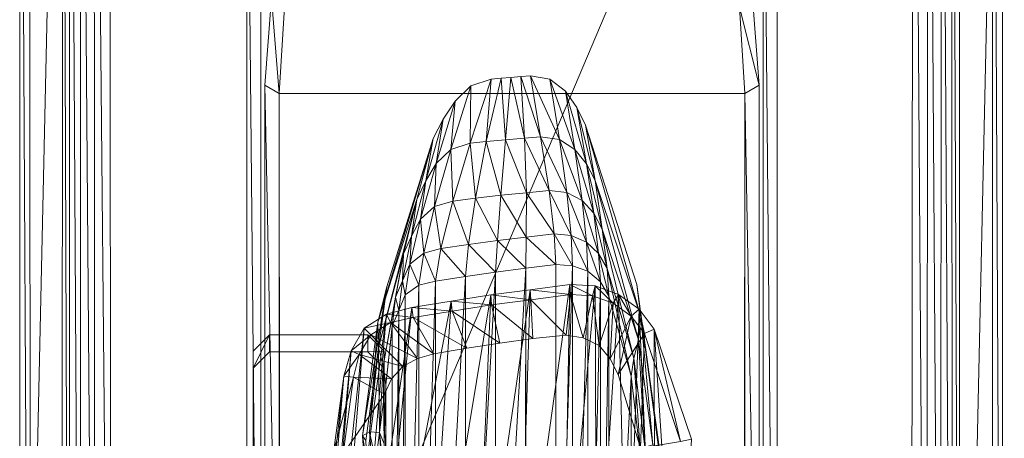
# Model space of a CAD drawing. Header units: inches. Extents: x 813 to 1305, y 19 to 194.
# Tile 83 of 256: x 1158.84 to 1162.6, y 68.4 to 70. Entities that reach past the tile are written whole.
import ezdxf

# ---------------------------------------------------------------- set-up
doc = ezdxf.new("R2010")
doc.units = ezdxf.units.IN
doc.header["$MEASUREMENT"] = 0
doc.layers.add('CET color Grey98', color=7, linetype='Continuous', true_color=0xfafafa)
doc.layers.add('CET Default', color=7, linetype='Continuous')

# ---------------------------------------------------------------- blocks, each defined once
blk = doc.blocks.new('*C286')
at = {"layer": 'CET color Grey98', "linetype": 'Continuous', "lineweight": 0}
for points in [[(9.9255, 18.5204, 16.295), (6.8688, 8.245, 13.4908), (9.7328, 19.8084, 15.2023), (9.9255, 18.5204, 16.295)], [(9.8421, 18.5093, 16.4205), (6.7864, 8.2345, 13.6193), (9.9255, 18.5204, 16.295), (9.8421, 18.5093, 16.4205)], [(6.7864, 8.2345, 13.6193), (6.8688, 8.245, 13.4908), (9.9255, 18.5204, 16.295), (6.7864, 8.2345, 13.6193)], [(2.0573, 11.3634, 7.8028), (2.0663, 11.321, 7.7876), (12.555, 14.8954, 4.018), (2.0573, 11.3634, 7.8028)], [(2.0663, 11.321, 7.7876), (12.5545, 14.8638, 3.9865), (12.555, 14.8954, 4.018), (2.0663, 11.321, 7.7876)], [(2.0663, 11.321, 7.7876), (2.0661, 11.2879, 7.7558), (12.5545, 14.8638, 3.9865), (2.0663, 11.321, 7.7876)], [(2.0661, 11.2879, 7.7558), (12.5454, 14.8477, 3.946), (12.5545, 14.8638, 3.9865), (2.0661, 11.2879, 7.7558)], [(2.0569, 11.271, 7.7141), (11.5636, 14.4584, 3.3192), (12.5454, 14.8477, 3.946), (2.0569, 11.271, 7.7141)], [(2.0661, 11.2879, 7.7558), (2.0569, 11.271, 7.7141), (12.5454, 14.8477, 3.946), (2.0661, 11.2879, 7.7558)], [(9.9212, 6.94, 25.3767), (9.9214, 14.6898, 25.3773), (9.9599, 6.9405, 25.3303), (9.9212, 6.94, 25.3767)], [(9.9214, 14.6898, 25.3773), (9.9212, 6.94, 25.3767), (10.0839, 14.3884, 26.0353), (9.9214, 14.6898, 25.3773)], [(9.9214, 14.6898, 25.3773), (9.9601, 14.6897, 25.3308), (9.9599, 6.9405, 25.3303), (9.9214, 14.6898, 25.3773)], [(2.2512, 11.2571, 5.1839), (2.2316, 11.305, 5.17), (11.5111, 14.5463, 3.2159), (2.2512, 11.2571, 5.1839)], [(2.2512, 11.2571, 5.1839), (11.5111, 14.5463, 3.2159), (11.5308, 14.4985, 3.23), (2.2512, 11.2571, 5.1839)], [(2.2706, 11.2247, 5.222), (2.2512, 11.2571, 5.1839), (11.5308, 14.4985, 3.23), (2.2706, 11.2247, 5.222)], [(2.2706, 11.2247, 5.222), (11.5308, 14.4985, 3.23), (11.5501, 14.4662, 3.2679), (2.2706, 11.2247, 5.222)], [(2.0569, 11.271, 7.7141), (2.284, 11.2171, 5.2733), (11.5636, 14.4584, 3.3192), (2.0569, 11.271, 7.7141)], [(2.284, 11.2171, 5.2733), (2.2706, 11.2247, 5.222), (11.5501, 14.4662, 3.2679), (2.284, 11.2171, 5.2733)], [(2.284, 11.2171, 5.2733), (11.5501, 14.4662, 3.2679), (11.5636, 14.4584, 3.3192), (2.284, 11.2171, 5.2733)], [(13.675, 7.0371, 25.3781), (13.674, 14.4427, 25.3787), (13.5118, 7.0311, 26.0382), (13.675, 7.0371, 25.3781)], [(13.674, 14.4427, 25.3787), (13.5129, 14.1628, 26.0287), (13.5118, 7.0311, 26.0382), (13.674, 14.4427, 25.3787)], [(13.674, 14.4427, 25.3787), (13.675, 7.0371, 25.3781), (13.6356, 14.4427, 25.3308), (13.674, 14.4427, 25.3787)], [(13.675, 7.0371, 25.3781), (13.6365, 7.0371, 25.3308), (13.6356, 14.4427, 25.3308), (13.675, 7.0371, 25.3781)], [(9.9212, 6.94, 25.3767), (10.0867, 6.932, 26.0429), (10.0839, 14.3884, 26.0353), (9.9212, 6.94, 25.3767)], [(10.0867, 6.932, 26.0429), (10.1156, 6.9317, 26.0944), (10.0839, 14.3884, 26.0353), (10.0867, 6.932, 26.0429)], [(10.1156, 6.9317, 26.0944), (10.1143, 14.3884, 26.0889), (10.0839, 14.3884, 26.0353), (10.1156, 6.9317, 26.0944)], [(10.1156, 6.9317, 26.0944), (10.1561, 6.9315, 26.1358), (10.1143, 14.3884, 26.0889), (10.1156, 6.9317, 26.0944)], [(10.1561, 6.9315, 26.1358), (10.1577, 14.3883, 26.1309), (10.1143, 14.3884, 26.0889), (10.1561, 6.9315, 26.1358)], [(10.1561, 6.9315, 26.1358), (10.2062, 6.9313, 26.165), (10.1577, 14.3883, 26.1309), (10.1561, 6.9315, 26.1358)], [(10.2062, 6.9313, 26.165), (10.2109, 14.3881, 26.1592), (10.1577, 14.3883, 26.1309), (10.2062, 6.9313, 26.165)], [(10.2062, 6.9313, 26.165), (10.2633, 6.9312, 26.1799), (10.2109, 14.3881, 26.1592), (10.2062, 6.9313, 26.165)], [(10.2633, 6.9312, 26.1799), (10.271, 14.3879, 26.1724), (10.2109, 14.3881, 26.1592), (10.2633, 6.9312, 26.1799)], [(10.271, 14.3879, 26.1724), (10.2633, 6.9312, 26.1799), (13.3239, 14.162, 26.1725), (10.271, 14.3879, 26.1724)], [(10.7823, 8.5068, 25.3047), (10.7822, 14.2034, 25.3047), (10.8357, 8.5066, 24.9962), (10.7823, 8.5068, 25.3047)], [(10.7822, 14.2034, 25.3047), (10.8357, 14.0135, 24.9962), (10.8357, 8.5066, 24.9962), (10.7822, 14.2034, 25.3047)], [(12.8076, 14.2034, 25.3047), (12.8075, 8.5068, 25.3047), (12.7541, 14.0135, 24.9962), (12.8076, 14.2034, 25.3047)], [(10.2633, 6.9312, 26.1799), (13.3338, 7.0311, 26.1802), (13.3239, 14.162, 26.1725), (10.2633, 6.9312, 26.1799)], [(13.3864, 14.1623, 26.1619), (13.3239, 14.162, 26.1725), (13.392, 7.0311, 26.1644), (13.3864, 14.1623, 26.1619)], [(13.3239, 14.162, 26.1725), (13.3338, 7.0311, 26.1802), (13.392, 7.0311, 26.1644), (13.3239, 14.162, 26.1725)], [(13.4425, 14.1626, 26.1322), (13.3864, 14.1623, 26.1619), (13.4429, 7.0311, 26.1344), (13.4425, 14.1626, 26.1322)], [(13.3864, 14.1623, 26.1619), (13.392, 7.0311, 26.1644), (13.4429, 7.0311, 26.1344), (13.3864, 14.1623, 26.1619)], [(13.4862, 14.1628, 26.0862), (13.4425, 14.1626, 26.1322), (13.4838, 7.0311, 26.0916), (13.4862, 14.1628, 26.0862)], [(13.4425, 14.1626, 26.1322), (13.4429, 7.0311, 26.1344), (13.4838, 7.0311, 26.0916), (13.4425, 14.1626, 26.1322)], [(13.4862, 14.1628, 26.0862), (13.4838, 7.0311, 26.0916), (13.5118, 7.0311, 26.0382), (13.4862, 14.1628, 26.0862)], [(13.5129, 14.1628, 26.0287), (13.4862, 14.1628, 26.0862), (13.5118, 7.0311, 26.0382), (13.5129, 14.1628, 26.0287)], [(12.8075, 8.5068, 25.3047), (12.7541, 8.5066, 24.9962), (12.7541, 14.0135, 24.9962), (12.8075, 8.5068, 25.3047)], [(12.2777, 13.1818, 15.9324), (12.2841, 13.4074, 15.9278), (12.2769, 11.1254, 23.6041), (12.2777, 13.1818, 15.9324)], [(12.2841, 13.4074, 15.9278), (12.2832, 11.351, 23.5995), (12.2769, 11.1254, 23.6041), (12.2841, 13.4074, 15.9278)], [(11.3402, 13.1491, 15.9468), (11.4259, 12.843, 15.9641), (11.3394, 11.0927, 23.6185), (11.3402, 13.1491, 15.9468)], [(10.8511, 9.9798, 24.9855), (10.8511, 13.0019, 24.9855), (10.906, 10.0122, 24.6418), (10.8511, 9.9798, 24.9855)], [(10.8511, 13.0019, 24.9855), (10.9069, 12.7468, 24.6418), (10.906, 10.0122, 24.6418), (10.8511, 13.0019, 24.9855)], [(12.7387, 13.0019, 24.9855), (12.7387, 9.9798, 24.9855), (12.6829, 12.7468, 24.6418), (12.7387, 13.0019, 24.9855)], [(12.2284, 12.8979, 15.9503), (12.2531, 12.958, 15.9478), (12.2275, 10.8415, 23.622), (12.2284, 12.8979, 15.9503)], [(12.2531, 12.958, 15.9478), (12.2523, 10.9017, 23.6194), (12.2275, 10.8415, 23.622), (12.2531, 12.958, 15.9478)], [(12.5607, 12.5664, 15.8214), (12.6374, 12.9565, 15.9134), (12.4375, 11.093, 22.3734), (12.5607, 12.5664, 15.8214)], [(12.6374, 12.9565, 15.9134), (12.4765, 11.3835, 22.3723), (12.4375, 11.093, 22.3734), (12.6374, 12.9565, 15.9134)], [(12.2036, 12.8377, 15.9528), (12.2284, 12.8979, 15.9503), (12.2027, 10.7813, 23.6245), (12.2036, 12.8377, 15.9528)], [(12.2284, 12.8979, 15.9503), (12.2275, 10.8415, 23.622), (12.2027, 10.7813, 23.6245), (12.2284, 12.8979, 15.9503)], [(11.4259, 12.843, 15.9641), (11.4251, 10.7866, 23.6358), (11.3394, 11.0927, 23.6185), (11.4259, 12.843, 15.9641)], [(11.4259, 12.843, 15.9641), (11.458, 12.7878, 15.9624), (11.4251, 10.7866, 23.6358), (11.4259, 12.843, 15.9641)], [(12.1514, 12.8004, 15.9521), (12.2036, 12.8377, 15.9528), (12.1506, 10.744, 23.6238), (12.1514, 12.8004, 15.9521)], [(12.2036, 12.8377, 15.9528), (12.2027, 10.7813, 23.6245), (12.1506, 10.744, 23.6238), (12.2036, 12.8377, 15.9528)], [(11.458, 12.7878, 15.9624), (11.4572, 10.7314, 23.634), (11.4251, 10.7866, 23.6358), (11.458, 12.7878, 15.9624)], [(11.458, 12.7878, 15.9624), (11.5055, 12.7476, 15.9542), (11.4572, 10.7314, 23.634), (11.458, 12.7878, 15.9624)], [(12.0883, 12.7851, 15.9465), (12.1514, 12.8004, 15.9521), (12.0875, 10.7288, 23.6182), (12.0883, 12.7851, 15.9465)], [(12.1514, 12.8004, 15.9521), (12.1506, 10.744, 23.6238), (12.0875, 10.7288, 23.6182), (12.1514, 12.8004, 15.9521)], [(11.7435, 12.7366, 15.9465), (11.8587, 12.7508, 15.9465), (11.7426, 10.6802, 23.6182), (11.7435, 12.7366, 15.9465)], [(11.8587, 12.7508, 15.9465), (11.8579, 10.6944, 23.6182), (11.7426, 10.6802, 23.6182), (11.8587, 12.7508, 15.9465)], [(11.8587, 12.7508, 15.9465), (11.9735, 12.7679, 15.9465), (11.8579, 10.6944, 23.6182), (11.8587, 12.7508, 15.9465)], [(11.9735, 12.7679, 15.9465), (11.9727, 10.7116, 23.6182), (11.8579, 10.6944, 23.6182), (11.9735, 12.7679, 15.9465)], [(11.9735, 12.7679, 15.9465), (12.0883, 12.7851, 15.9465), (11.9727, 10.7116, 23.6182), (11.9735, 12.7679, 15.9465)], [(12.0883, 12.7851, 15.9465), (12.0875, 10.7288, 23.6182), (11.9727, 10.7116, 23.6182), (12.0883, 12.7851, 15.9465)], [(11.5055, 12.7476, 15.9542), (11.5047, 10.6912, 23.6259), (11.4572, 10.7314, 23.634), (11.5055, 12.7476, 15.9542)], [(11.5055, 12.7476, 15.9542), (11.5643, 12.7272, 15.948), (11.5047, 10.6912, 23.6259), (11.5055, 12.7476, 15.9542)], [(11.5643, 12.7272, 15.948), (11.5635, 10.6709, 23.6197), (11.5047, 10.6912, 23.6259), (11.5643, 12.7272, 15.948)], [(11.5643, 12.7272, 15.948), (11.6282, 12.7224, 15.9465), (11.5635, 10.6709, 23.6197), (11.5643, 12.7272, 15.948)], [(11.6282, 12.7224, 15.9465), (11.6274, 10.6661, 23.6182), (11.5635, 10.6709, 23.6197), (11.6282, 12.7224, 15.9465)], [(12.7387, 9.9798, 24.9855), (12.6838, 10.0122, 24.6418), (12.6829, 12.7468, 24.6418), (12.7387, 9.9798, 24.9855)], [(12.5321, 12.488, 15.8065), (12.5607, 12.5664, 15.8214), (12.4095, 10.9961, 22.3737), (12.5321, 12.488, 15.8065)], [(12.5607, 12.5664, 15.8214), (12.4375, 11.093, 22.3734), (12.4095, 10.9961, 22.3737), (12.5607, 12.5664, 15.8214)], [(12.4838, 12.4212, 15.791), (12.5321, 12.488, 15.8065), (12.3595, 10.9094, 22.3735), (12.4838, 12.4212, 15.791)], [(12.5321, 12.488, 15.8065), (12.4095, 10.9961, 22.3737), (12.3595, 10.9094, 22.3735), (12.5321, 12.488, 15.8065)], [(12.4097, 12.3841, 15.7769), (12.4838, 12.4212, 15.791), (12.2745, 10.8555, 22.3741), (12.4097, 12.3841, 15.7769)], [(12.4838, 12.4212, 15.791), (12.3595, 10.9094, 22.3735), (12.2745, 10.8555, 22.3741), (12.4838, 12.4212, 15.791)], [(12.3274, 12.3665, 15.7649), (12.4097, 12.3841, 15.7769), (12.1772, 10.8302, 22.3775), (12.3274, 12.3665, 15.7649)], [(12.4097, 12.3841, 15.7769), (12.2745, 10.8555, 22.3741), (12.1772, 10.8302, 22.3775), (12.4097, 12.3841, 15.7769)], [(12.1243, 12.284, 15.9902), (12.3274, 12.3665, 15.7649), (12.0267, 10.8057, 22.3853), (12.1243, 12.284, 15.9902)], [(12.3274, 12.3665, 15.7649), (12.1772, 10.8302, 22.3775), (12.0267, 10.8057, 22.3853), (12.3274, 12.3665, 15.7649)], [(11.1609, 12.2941, 16.8509), (11.2517, 10.913, 22.4288), (11.1093, 11.3335, 22.4383), (11.1609, 12.2941, 16.8509)], [(11.1609, 12.2941, 16.8509), (11.2499, 12.2012, 16.8229), (11.2517, 10.913, 22.4288), (11.1609, 12.2941, 16.8509)], [(11.9352, 12.2038, 16.227), (12.1243, 12.284, 15.9902), (11.8762, 10.7813, 22.3932), (11.9352, 12.2038, 16.227)], [(12.1243, 12.284, 15.9902), (12.0267, 10.8057, 22.3853), (11.8762, 10.7813, 22.3932), (12.1243, 12.284, 15.9902)], [(11.2499, 12.2012, 16.8229), (11.3089, 10.8361, 22.4233), (11.2517, 10.913, 22.4288), (11.2499, 12.2012, 16.8229)], [(11.2499, 12.2012, 16.8229), (11.3569, 12.1342, 16.7806), (11.3089, 10.8361, 22.4233), (11.2499, 12.2012, 16.8229)], [(11.7676, 12.1273, 16.4817), (11.9352, 12.2038, 16.227), (11.7249, 10.7619, 22.401), (11.7676, 12.1273, 16.4817)], [(11.9352, 12.2038, 16.227), (11.8762, 10.7813, 22.3932), (11.7249, 10.7619, 22.401), (11.9352, 12.2038, 16.227)], [(11.3569, 12.1342, 16.7806), (11.3875, 10.7805, 22.4183), (11.3089, 10.8361, 22.4233), (11.3569, 12.1342, 16.7806)], [(11.3569, 12.1342, 16.7806), (11.4718, 12.0776, 16.7439), (11.3875, 10.7805, 22.4183), (11.3569, 12.1342, 16.7806)], [(11.5979, 12.0582, 16.7034), (11.7676, 12.1273, 16.4817), (11.5737, 10.7426, 22.4089), (11.5979, 12.0582, 16.7034)], [(11.7676, 12.1273, 16.4817), (11.7249, 10.7619, 22.401), (11.5737, 10.7426, 22.4089), (11.7676, 12.1273, 16.4817)], [(11.4718, 12.0776, 16.7439), (11.4776, 10.7473, 22.4133), (11.3875, 10.7805, 22.4183), (11.4718, 12.0776, 16.7439)], [(11.4718, 12.0776, 16.7439), (11.5979, 12.0582, 16.7034), (11.4776, 10.7473, 22.4133), (11.4718, 12.0776, 16.7439)], [(11.5979, 12.0582, 16.7034), (11.5737, 10.7426, 22.4089), (11.4776, 10.7473, 22.4133), (11.5979, 12.0582, 16.7034)], [(12.3129, 11.6312, 24.1665), (12.3356, 11.7583, 24.3629), (12.3658, 11.32, 24.3529), (12.3129, 11.6312, 24.1665)], [(12.3658, 11.32, 24.3529), (12.3356, 11.7583, 24.3629), (12.3531, 11.3387, 24.6417), (12.3658, 11.32, 24.3529)], [(12.285, 11.5621, 23.9069), (12.3129, 11.6312, 24.1665), (12.3386, 11.3056, 24.149), (12.285, 11.5621, 23.9069)], [(12.3386, 11.3056, 24.149), (12.3129, 11.6312, 24.1665), (12.3658, 11.32, 24.3529), (12.3386, 11.3056, 24.149)], [(12.2832, 11.351, 23.5995), (12.273, 11.5765, 23.6049), (12.3009, 11.3081, 23.8918), (12.2832, 11.351, 23.5995)], [(12.273, 11.5765, 23.6049), (12.285, 11.5621, 23.9069), (12.3009, 11.3081, 23.8918), (12.273, 11.5765, 23.6049)], [(12.3009, 11.3081, 23.8918), (12.285, 11.5621, 23.9069), (12.3386, 11.3056, 24.149), (12.3009, 11.3081, 23.8918)], [(11.2876, 11.3638, 23.887), (11.3029, 11.4091, 23.6181), (11.3297, 11.0232, 23.8795), (11.2876, 11.3638, 23.887)], [(11.3029, 11.4091, 23.6181), (11.3394, 11.0927, 23.6185), (11.3297, 11.0232, 23.8795), (11.3029, 11.4091, 23.6181)], [(12.4396, 11.3886, 22.4115), (12.3118, 11.3956, 22.4182), (12.2812, 11.1611, 22.4198), (12.4396, 11.3886, 22.4115)], [(11.151, 11.3421, 22.479), (11.289, 10.9299, 22.4718), (11.3037, 11.3681, 22.471), (11.151, 11.3421, 22.479)], [(11.2344, 11.3743, 24.6221), (11.2322, 11.362, 24.3279), (11.3184, 10.7415, 24.6235), (11.2344, 11.3743, 24.6221)], [(11.2322, 11.362, 24.3279), (11.3023, 10.8661, 24.3217), (11.3184, 10.7415, 24.6235), (11.2322, 11.362, 24.3279)], [(11.2322, 11.362, 24.3279), (11.2568, 11.3551, 24.1264), (11.3023, 10.8661, 24.3217), (11.2322, 11.362, 24.3279)], [(11.2568, 11.3551, 24.1264), (11.2876, 11.3638, 23.887), (11.3118, 10.9537, 24.1157), (11.2568, 11.3551, 24.1264)], [(11.2876, 11.3638, 23.887), (11.3297, 11.0232, 23.8795), (11.3118, 10.9537, 24.1157), (11.2876, 11.3638, 23.887)], [(11.289, 10.9299, 22.4718), (11.389, 11.0862, 22.4666), (11.3037, 11.3681, 22.471), (11.289, 10.9299, 22.4718)], [(12.3999, 11.0963, 22.4136), (12.4396, 11.3886, 22.4115), (12.2812, 11.1611, 22.4198), (12.3999, 11.0963, 22.4136)], [(12.4765, 11.3835, 22.3723), (12.4396, 11.3886, 22.4115), (12.3999, 11.0963, 22.4136), (12.4765, 11.3835, 22.3723)], [(12.4375, 11.093, 22.3734), (12.4765, 11.3835, 22.3723), (12.3999, 11.0963, 22.4136), (12.4375, 11.093, 22.3734)], [(11.1093, 11.3335, 22.4383), (11.2517, 10.913, 22.4288), (11.151, 11.3421, 22.479), (11.1093, 11.3335, 22.4383)], [(11.2517, 10.913, 22.4288), (11.289, 10.9299, 22.4718), (11.151, 11.3421, 22.479), (11.2517, 10.913, 22.4288)], [(11.2568, 11.3551, 24.1264), (11.3118, 10.9537, 24.1157), (11.3023, 10.8661, 24.3217), (11.2568, 11.3551, 24.1264)], [(12.3658, 11.32, 24.3529), (12.3531, 11.3387, 24.6417), (12.2729, 10.7506, 24.6402), (12.3658, 11.32, 24.3529)], [(12.3076, 10.8861, 24.3428), (12.3658, 11.32, 24.3529), (12.2729, 10.7506, 24.6402), (12.3076, 10.8861, 24.3428)], [(12.2769, 11.1254, 23.6041), (12.2832, 11.351, 23.5995), (12.2869, 11.0548, 23.8849), (12.2769, 11.1254, 23.6041)], [(12.2832, 11.351, 23.5995), (12.3009, 11.3081, 23.8918), (12.2869, 11.0548, 23.8849), (12.2832, 11.351, 23.5995)], [(12.3386, 11.3056, 24.149), (12.3658, 11.32, 24.3529), (12.3076, 10.8861, 24.3428), (12.3386, 11.3056, 24.149)], [(12.2869, 11.0548, 23.8849), (12.3009, 11.3081, 23.8918), (12.3052, 10.9825, 24.1354), (12.2869, 11.0548, 23.8849)], [(12.3009, 11.3081, 23.8918), (12.3386, 11.3056, 24.149), (12.3052, 10.9825, 24.1354), (12.3009, 11.3081, 23.8918)], [(12.3052, 10.9825, 24.1354), (12.3386, 11.3056, 24.149), (12.3076, 10.8861, 24.3428), (12.3052, 10.9825, 24.1354)], [(12.3999, 11.0963, 22.4136), (12.2812, 11.1611, 22.4198), (12.2548, 11.1022, 22.4212), (12.3999, 11.0963, 22.4136)], [(12.3789, 11.0099, 22.4147), (12.2548, 11.1022, 22.4212), (12.2117, 11.0555, 22.4235), (12.3789, 11.0099, 22.4147)], [(12.2523, 10.9017, 23.6194), (12.2769, 11.1254, 23.6041), (12.2402, 10.7907, 23.8925), (12.2523, 10.9017, 23.6194)], [(12.2769, 11.1254, 23.6041), (12.2869, 11.0548, 23.8849), (12.2402, 10.7907, 23.8925), (12.2769, 11.1254, 23.6041)], [(12.3789, 11.0099, 22.4147), (12.3999, 11.0963, 22.4136), (12.2548, 11.1022, 22.4212), (12.3789, 11.0099, 22.4147)], [(12.4375, 11.093, 22.3734), (12.3999, 11.0963, 22.4136), (12.3789, 11.0099, 22.4147), (12.4375, 11.093, 22.3734)], [(11.289, 10.9299, 22.4718), (11.3396, 10.8626, 22.4692), (11.389, 11.0862, 22.4666), (11.289, 10.9299, 22.4718)], [(11.3297, 11.0232, 23.8795), (11.3394, 11.0927, 23.6185), (11.4317, 10.6814, 23.891), (11.3297, 11.0232, 23.8795)], [(11.3394, 11.0927, 23.6185), (11.4251, 10.7866, 23.6358), (11.4317, 10.6814, 23.891), (11.3394, 11.0927, 23.6185)], [(11.3396, 10.8626, 22.4692), (11.4198, 11.0261, 22.4649), (11.389, 11.0862, 22.4666), (11.3396, 10.8626, 22.4692)], [(12.2833, 11.0617, 23.0466), (12.3458, 10.9992, 23.0466), (12.2833, 10.997, 23.288), (12.2833, 11.0617, 23.0466)], [(12.4095, 10.9961, 22.3737), (12.4375, 11.093, 22.3734), (12.3789, 11.0099, 22.4147), (12.4095, 10.9961, 22.3737)], [(12.7208, 10.9992, 23.0466), (12.7833, 11.0617, 23.0466), (12.7208, 10.9345, 23.288), (12.7208, 10.9992, 23.0466)], [(12.7833, 11.0617, 23.0466), (12.7833, 10.997, 23.288), (12.7208, 10.9345, 23.288), (12.7833, 11.0617, 23.0466)], [(11.3118, 10.9537, 24.1157), (11.3297, 11.0232, 23.8795), (11.4499, 10.5301, 24.1209), (11.3118, 10.9537, 24.1157)], [(11.3297, 11.0232, 23.8795), (11.4317, 10.6814, 23.891), (11.4499, 10.5301, 24.1209), (11.3297, 11.0232, 23.8795)], [(11.3396, 10.8626, 22.4692), (11.4084, 10.8137, 22.4655), (11.4198, 11.0261, 22.4649), (11.3396, 10.8626, 22.4692)], [(11.4084, 10.8137, 22.4655), (11.4623, 10.9746, 22.4627), (11.4198, 11.0261, 22.4649), (11.4084, 10.8137, 22.4655)], [(12.2592, 10.8873, 22.421), (12.1554, 11.0244, 22.4264), (12.093, 11.007, 22.4297), (12.2592, 10.8873, 22.421)], [(12.3341, 10.9349, 22.417), (12.2117, 11.0555, 22.4235), (12.1554, 11.0244, 22.4264), (12.3341, 10.9349, 22.417)], [(12.2592, 10.8873, 22.421), (12.3341, 10.9349, 22.417), (12.1554, 11.0244, 22.4264), (12.2592, 10.8873, 22.421)], [(12.2402, 10.7907, 23.8925), (12.2869, 11.0548, 23.8849), (12.2088, 10.6254, 24.1347), (12.2402, 10.7907, 23.8925)], [(12.2869, 11.0548, 23.8849), (12.3052, 10.9825, 24.1354), (12.2088, 10.6254, 24.1347), (12.2869, 11.0548, 23.8849)], [(12.3341, 10.9349, 22.417), (12.3789, 11.0099, 22.4147), (12.2117, 11.0555, 22.4235), (12.3341, 10.9349, 22.417)], [(12.023, 10.8437, 22.4333), (11.9675, 10.9851, 22.4362), (11.8414, 10.9666, 22.4429), (12.023, 10.8437, 22.4333)], [(12.1729, 10.868, 22.4255), (12.093, 11.007, 22.4297), (11.9675, 10.9851, 22.4362), (12.1729, 10.868, 22.4255)], [(12.023, 10.8437, 22.4333), (12.1729, 10.868, 22.4255), (11.9675, 10.9851, 22.4362), (12.023, 10.8437, 22.4333)], [(12.1729, 10.868, 22.4255), (12.2592, 10.8873, 22.421), (12.093, 11.007, 22.4297), (12.1729, 10.868, 22.4255)], [(12.2088, 10.6254, 24.1347), (12.3052, 10.9825, 24.1354), (12.1589, 10.4174, 24.3383), (12.2088, 10.6254, 24.1347)], [(12.3052, 10.9825, 24.1354), (12.3076, 10.8861, 24.3428), (12.1589, 10.4174, 24.3383), (12.3052, 10.9825, 24.1354)], [(12.3458, 10.9992, 23.0466), (12.3458, 10.9345, 23.288), (12.2833, 10.997, 23.288), (12.3458, 10.9992, 23.0466)], [(12.4095, 10.9961, 22.3737), (12.3789, 11.0099, 22.4147), (12.3341, 10.9349, 22.417), (12.4095, 10.9961, 22.3737)], [(12.3595, 10.9094, 22.3735), (12.4095, 10.9961, 22.3737), (12.3341, 10.9349, 22.417), (12.3595, 10.9094, 22.3735)], [(11.3023, 10.8661, 24.3217), (11.3118, 10.9537, 24.1157), (11.4776, 10.3451, 24.324), (11.3023, 10.8661, 24.3217)], [(11.3118, 10.9537, 24.1157), (11.4499, 10.5301, 24.1209), (11.4776, 10.3451, 24.324), (11.3118, 10.9537, 24.1157)], [(11.4084, 10.8137, 22.4655), (11.4877, 10.7848, 22.4614), (11.4623, 10.9746, 22.4627), (11.4084, 10.8137, 22.4655)], [(11.4877, 10.7848, 22.4614), (11.5227, 10.9463, 22.4596), (11.4623, 10.9746, 22.4627), (11.4877, 10.7848, 22.4614)], [(11.4877, 10.7848, 22.4614), (11.572, 10.7808, 22.457), (11.5227, 10.9463, 22.4596), (11.4877, 10.7848, 22.4614)], [(11.572, 10.7808, 22.457), (11.5886, 10.9354, 22.4561), (11.5227, 10.9463, 22.4596), (11.572, 10.7808, 22.457)], [(11.7226, 10.8001, 22.4491), (11.7153, 10.9488, 22.4495), (11.5886, 10.9354, 22.4561), (11.7226, 10.8001, 22.4491)], [(11.8732, 10.8193, 22.4412), (11.8414, 10.9666, 22.4429), (11.7153, 10.9488, 22.4495), (11.8732, 10.8193, 22.4412)], [(11.7226, 10.8001, 22.4491), (11.8732, 10.8193, 22.4412), (11.7153, 10.9488, 22.4495), (11.7226, 10.8001, 22.4491)], [(11.8732, 10.8193, 22.4412), (12.023, 10.8437, 22.4333), (11.8414, 10.9666, 22.4429), (11.8732, 10.8193, 22.4412)], [(11.2517, 10.913, 22.4288), (11.3089, 10.8361, 22.4233), (11.289, 10.9299, 22.4718), (11.2517, 10.913, 22.4288)], [(11.3089, 10.8361, 22.4233), (11.3396, 10.8626, 22.4692), (11.289, 10.9299, 22.4718), (11.3089, 10.8361, 22.4233)], [(11.572, 10.7808, 22.457), (11.7226, 10.8001, 22.4491), (11.5886, 10.9354, 22.4561), (11.572, 10.7808, 22.457)], [(12.3595, 10.9094, 22.3735), (12.3341, 10.9349, 22.417), (12.2592, 10.8873, 22.421), (12.3595, 10.9094, 22.3735)], [(12.2745, 10.8555, 22.3741), (12.3595, 10.9094, 22.3735), (12.2592, 10.8873, 22.421), (12.2745, 10.8555, 22.3741)], [(12.1772, 10.8302, 22.3775), (12.1729, 10.868, 22.4255), (12.023, 10.8437, 22.4333), (12.1772, 10.8302, 22.3775)], [(12.1589, 10.4174, 24.3383), (12.3076, 10.8861, 24.3428), (12.0955, 10.1841, 24.6372), (12.1589, 10.4174, 24.3383)], [(12.3076, 10.8861, 24.3428), (12.2729, 10.7506, 24.6402), (12.0955, 10.1841, 24.6372), (12.3076, 10.8861, 24.3428)], [(12.2745, 10.8555, 22.3741), (12.2592, 10.8873, 22.421), (12.1729, 10.868, 22.4255), (12.2745, 10.8555, 22.3741)], [(12.1772, 10.8302, 22.3775), (12.2745, 10.8555, 22.3741), (12.1729, 10.868, 22.4255), (12.1772, 10.8302, 22.3775)], [(12.2275, 10.8415, 23.622), (12.2523, 10.9017, 23.6194), (12.2402, 10.7907, 23.8925), (12.2275, 10.8415, 23.622)], [(11.3184, 10.7415, 24.6235), (11.3023, 10.8661, 24.3217), (11.5137, 10.1337, 24.627), (11.3184, 10.7415, 24.6235)], [(11.3023, 10.8661, 24.3217), (11.4776, 10.3451, 24.324), (11.5137, 10.1337, 24.627), (11.3023, 10.8661, 24.3217)], [(11.3089, 10.8361, 22.4233), (11.3875, 10.7805, 22.4183), (11.3396, 10.8626, 22.4692), (11.3089, 10.8361, 22.4233)], [(11.3875, 10.7805, 22.4183), (11.4084, 10.8137, 22.4655), (11.3396, 10.8626, 22.4692), (11.3875, 10.7805, 22.4183)], [(12.0267, 10.8057, 22.3853), (12.023, 10.8437, 22.4333), (11.8732, 10.8193, 22.4412), (12.0267, 10.8057, 22.3853)], [(12.0267, 10.8057, 22.3853), (12.1772, 10.8302, 22.3775), (12.023, 10.8437, 22.4333), (12.0267, 10.8057, 22.3853)], [(12.2027, 10.7813, 23.6245), (12.2275, 10.8415, 23.622), (12.2133, 10.7275, 23.8955), (12.2027, 10.7813, 23.6245)], [(12.2133, 10.7275, 23.8955), (12.2275, 10.8415, 23.622), (12.2402, 10.7907, 23.8925), (12.2133, 10.7275, 23.8955)], [(11.3875, 10.7805, 22.4183), (11.4776, 10.7473, 22.4133), (11.4084, 10.8137, 22.4655), (11.3875, 10.7805, 22.4183)], [(11.4776, 10.7473, 22.4133), (11.4877, 10.7848, 22.4614), (11.4084, 10.8137, 22.4655), (11.4776, 10.7473, 22.4133)], [(11.7249, 10.7619, 22.401), (11.7226, 10.8001, 22.4491), (11.572, 10.7808, 22.457), (11.7249, 10.7619, 22.401)], [(11.8762, 10.7813, 22.3932), (11.8732, 10.8193, 22.4412), (11.7226, 10.8001, 22.4491), (11.8762, 10.7813, 22.3932)], [(11.7249, 10.7619, 22.401), (11.8762, 10.7813, 22.3932), (11.7226, 10.8001, 22.4491), (11.7249, 10.7619, 22.401)], [(11.8762, 10.7813, 22.3932), (12.0267, 10.8057, 22.3853), (11.8732, 10.8193, 22.4412), (11.8762, 10.7813, 22.3932)], [(11.4317, 10.6814, 23.891), (11.4251, 10.7866, 23.6358), (11.4639, 10.624, 23.8909), (11.4317, 10.6814, 23.891)], [(11.4251, 10.7866, 23.6358), (11.4572, 10.7314, 23.634), (11.4639, 10.624, 23.8909), (11.4251, 10.7866, 23.6358)], [(11.4776, 10.7473, 22.4133), (11.5737, 10.7426, 22.4089), (11.4877, 10.7848, 22.4614), (11.4776, 10.7473, 22.4133)], [(11.5737, 10.7426, 22.4089), (11.572, 10.7808, 22.457), (11.4877, 10.7848, 22.4614), (11.5737, 10.7426, 22.4089)], [(11.5737, 10.7426, 22.4089), (11.7249, 10.7619, 22.401), (11.572, 10.7808, 22.457), (11.5737, 10.7426, 22.4089)], [(12.1506, 10.744, 23.6238), (12.2027, 10.7813, 23.6245), (12.1852, 10.6641, 23.8994), (12.1506, 10.744, 23.6238)], [(12.1852, 10.6641, 23.8994), (12.2027, 10.7813, 23.6245), (12.2133, 10.7275, 23.8955), (12.1852, 10.6641, 23.8994)], [(12.2133, 10.7275, 23.8955), (12.2402, 10.7907, 23.8925), (12.2088, 10.6254, 24.1347), (12.2133, 10.7275, 23.8955)], [(11.4639, 10.624, 23.8909), (11.4572, 10.7314, 23.634), (11.5102, 10.5797, 23.887), (11.4639, 10.624, 23.8909)], [(11.4572, 10.7314, 23.634), (11.5047, 10.6912, 23.6259), (11.5102, 10.5797, 23.887), (11.4572, 10.7314, 23.634)], [(11.9727, 10.7116, 23.6182), (12.0875, 10.7288, 23.6182), (12.0664, 10.6041, 23.8966), (11.9727, 10.7116, 23.6182)], [(12.0664, 10.6041, 23.8966), (12.0875, 10.7288, 23.6182), (12.1319, 10.622, 23.9006), (12.0664, 10.6041, 23.8966)], [(12.0875, 10.7288, 23.6182), (12.1506, 10.744, 23.6238), (12.1319, 10.622, 23.9006), (12.0875, 10.7288, 23.6182)], [(12.1319, 10.622, 23.9006), (12.1506, 10.744, 23.6238), (12.1852, 10.6641, 23.8994), (12.1319, 10.622, 23.9006)], [(12.1852, 10.6641, 23.8994), (12.2133, 10.7275, 23.8955), (12.1782, 10.5579, 24.1367), (12.1852, 10.6641, 23.8994)], [(12.1782, 10.5579, 24.1367), (12.2133, 10.7275, 23.8955), (12.2088, 10.6254, 24.1347), (12.1782, 10.5579, 24.1367)], [(11.4499, 10.5301, 24.1209), (11.4317, 10.6814, 23.891), (11.4823, 10.4696, 24.1219), (11.4499, 10.5301, 24.1209)], [(11.4317, 10.6814, 23.891), (11.4639, 10.624, 23.8909), (11.4823, 10.4696, 24.1219), (11.4317, 10.6814, 23.891)], [(11.5102, 10.5797, 23.887), (11.5047, 10.6912, 23.6259), (11.5686, 10.5548, 23.8848), (11.5102, 10.5797, 23.887)], [(11.5047, 10.6912, 23.6259), (11.5635, 10.6709, 23.6197), (11.5686, 10.5548, 23.8848), (11.5047, 10.6912, 23.6259)], [(11.6274, 10.6661, 23.6182), (11.7426, 10.6802, 23.6182), (11.7402, 10.5611, 23.8869), (11.6274, 10.6661, 23.6182)], [(11.7402, 10.5611, 23.8869), (11.7426, 10.6802, 23.6182), (11.8505, 10.5738, 23.8908), (11.7402, 10.5611, 23.8869)], [(11.7426, 10.6802, 23.6182), (11.8579, 10.6944, 23.6182), (11.8505, 10.5738, 23.8908), (11.7426, 10.6802, 23.6182)], [(11.8505, 10.5738, 23.8908), (11.8579, 10.6944, 23.6182), (11.9604, 10.589, 23.8948), (11.8505, 10.5738, 23.8908)], [(11.8579, 10.6944, 23.6182), (11.9727, 10.7116, 23.6182), (11.9604, 10.589, 23.8948), (11.8579, 10.6944, 23.6182)], [(11.9604, 10.589, 23.8948), (11.9727, 10.7116, 23.6182), (12.0664, 10.6041, 23.8966), (11.9604, 10.589, 23.8948)], [(11.5686, 10.5548, 23.8848), (11.5635, 10.6709, 23.6197), (11.6339, 10.5485, 23.8851), (11.5686, 10.5548, 23.8848)], [(11.5635, 10.6709, 23.6197), (11.6274, 10.6661, 23.6182), (11.6339, 10.5485, 23.8851), (11.5635, 10.6709, 23.6197)], [(11.6339, 10.5485, 23.8851), (11.6274, 10.6661, 23.6182), (11.7402, 10.5611, 23.8869), (11.6339, 10.5485, 23.8851)], [(12.1319, 10.622, 23.9006), (12.1852, 10.6641, 23.8994), (12.1447, 10.4925, 24.1397), (12.1319, 10.622, 23.9006)], [(12.1447, 10.4925, 24.1397), (12.1852, 10.6641, 23.8994), (12.1782, 10.5579, 24.1367), (12.1447, 10.4925, 24.1397)], [(11.4823, 10.4696, 24.1219), (11.4639, 10.624, 23.8909), (11.5268, 10.4208, 24.1216), (11.4823, 10.4696, 24.1219)], [(11.4639, 10.624, 23.8909), (11.5102, 10.5797, 23.887), (11.5268, 10.4208, 24.1216), (11.4639, 10.624, 23.8909)], [(12.0664, 10.6041, 23.8966), (12.1319, 10.622, 23.9006), (12.0907, 10.4445, 24.141), (12.0664, 10.6041, 23.8966)], [(12.0907, 10.4445, 24.141), (12.1319, 10.622, 23.9006), (12.1447, 10.4925, 24.1397), (12.0907, 10.4445, 24.141)], [(12.1782, 10.5579, 24.1367), (12.2088, 10.6254, 24.1347), (12.1589, 10.4174, 24.3383), (12.1782, 10.5579, 24.1367)], [(11.5268, 10.4208, 24.1216), (11.5102, 10.5797, 23.887), (11.5849, 10.39, 24.1224), (11.5268, 10.4208, 24.1216)], [(11.5102, 10.5797, 23.887), (11.5686, 10.5548, 23.8848), (11.5849, 10.39, 24.1224), (11.5102, 10.5797, 23.887)], [(11.7402, 10.5611, 23.8869), (11.8505, 10.5738, 23.8908), (11.8372, 10.4012, 24.1311), (11.7402, 10.5611, 23.8869)], [(11.8372, 10.4012, 24.1311), (11.8505, 10.5738, 23.8908), (11.9348, 10.4126, 24.1361), (11.8372, 10.4012, 24.1311)], [(11.8505, 10.5738, 23.8908), (11.9604, 10.589, 23.8948), (11.9348, 10.4126, 24.1361), (11.8505, 10.5738, 23.8908)], [(11.9348, 10.4126, 24.1361), (11.9604, 10.589, 23.8948), (12.0207, 10.4233, 24.1385), (11.9348, 10.4126, 24.1361)], [(11.9604, 10.589, 23.8948), (12.0664, 10.6041, 23.8966), (12.0207, 10.4233, 24.1385), (11.9604, 10.589, 23.8948)], [(12.0207, 10.4233, 24.1385), (12.0664, 10.6041, 23.8966), (12.0907, 10.4445, 24.141), (12.0207, 10.4233, 24.1385)], [(11.4776, 10.3451, 24.324), (11.4499, 10.5301, 24.1209), (11.5108, 10.2808, 24.325), (11.4776, 10.3451, 24.324)], [(11.4499, 10.5301, 24.1209), (11.4823, 10.4696, 24.1219), (11.5108, 10.2808, 24.325), (11.4499, 10.5301, 24.1209)], [(11.5849, 10.39, 24.1224), (11.5686, 10.5548, 23.8848), (11.6534, 10.3822, 24.1238), (11.5849, 10.39, 24.1224)], [(11.5686, 10.5548, 23.8848), (11.6339, 10.5485, 23.8851), (11.6534, 10.3822, 24.1238), (11.5686, 10.5548, 23.8848)], [(11.6339, 10.5485, 23.8851), (11.7402, 10.5611, 23.8869), (11.7395, 10.3914, 24.1262), (11.6339, 10.5485, 23.8851)], [(11.6534, 10.3822, 24.1238), (11.6339, 10.5485, 23.8851), (11.7395, 10.3914, 24.1262), (11.6534, 10.3822, 24.1238)], [(11.7395, 10.3914, 24.1262), (11.7402, 10.5611, 23.8869), (11.8372, 10.4012, 24.1311), (11.7395, 10.3914, 24.1262)], [(12.1447, 10.4925, 24.1397), (12.1782, 10.5579, 24.1367), (12.1242, 10.346, 24.3388), (12.1447, 10.4925, 24.1397)], [(12.1242, 10.346, 24.3388), (12.1782, 10.5579, 24.1367), (12.1589, 10.4174, 24.3383), (12.1242, 10.346, 24.3388)], [(12.0907, 10.4445, 24.141), (12.1447, 10.4925, 24.1397), (12.0844, 10.2793, 24.3398), (12.0907, 10.4445, 24.141)], [(12.0844, 10.2793, 24.3398), (12.1447, 10.4925, 24.1397), (12.1242, 10.346, 24.3388), (12.0844, 10.2793, 24.3398)], [(11.5108, 10.2808, 24.325), (11.4823, 10.4696, 24.1219), (11.5549, 10.2259, 24.326), (11.5108, 10.2808, 24.325)], [(11.4823, 10.4696, 24.1219), (11.5268, 10.4208, 24.1216), (11.5549, 10.2259, 24.326), (11.4823, 10.4696, 24.1219)], [(11.5549, 10.2259, 24.326), (11.5268, 10.4208, 24.1216), (11.6141, 10.1875, 24.3276), (11.5549, 10.2259, 24.326)], [(11.5268, 10.4208, 24.1216), (11.5849, 10.39, 24.1224), (11.6141, 10.1875, 24.3276), (11.5268, 10.4208, 24.1216)], [(11.9348, 10.4126, 24.1361), (12.0207, 10.4233, 24.1385), (11.9541, 10.2019, 24.3388), (11.9348, 10.4126, 24.1361)], [(11.9541, 10.2019, 24.3388), (12.0207, 10.4233, 24.1385), (12.0289, 10.2261, 24.3402), (11.9541, 10.2019, 24.3388)], [(12.0207, 10.4233, 24.1385), (12.0907, 10.4445, 24.141), (12.0289, 10.2261, 24.3402), (12.0207, 10.4233, 24.1385)], [(12.0289, 10.2261, 24.3402), (12.0907, 10.4445, 24.141), (12.0844, 10.2793, 24.3398), (12.0289, 10.2261, 24.3402)], [(12.1242, 10.346, 24.3388), (12.1589, 10.4174, 24.3383), (12.0955, 10.1841, 24.6372), (12.1242, 10.346, 24.3388)], [(11.6141, 10.1875, 24.3276), (11.5849, 10.39, 24.1224), (11.6864, 10.1775, 24.3293), (11.6141, 10.1875, 24.3276)], [(11.5849, 10.39, 24.1224), (11.6534, 10.3822, 24.1238), (11.6864, 10.1775, 24.3293), (11.5849, 10.39, 24.1224)], [(11.6534, 10.3822, 24.1238), (11.7395, 10.3914, 24.1262), (11.7469, 10.183, 24.331), (11.6534, 10.3822, 24.1238)], [(11.6864, 10.1775, 24.3293), (11.6534, 10.3822, 24.1238), (11.7469, 10.183, 24.331), (11.6864, 10.1775, 24.3293)], [(11.7395, 10.3914, 24.1262), (11.8372, 10.4012, 24.1311), (11.8203, 10.1892, 24.334), (11.7395, 10.3914, 24.1262)], [(11.7469, 10.183, 24.331), (11.7395, 10.3914, 24.1262), (11.8203, 10.1892, 24.334), (11.7469, 10.183, 24.331)], [(11.8203, 10.1892, 24.334), (11.8372, 10.4012, 24.1311), (11.8937, 10.196, 24.3371), (11.8203, 10.1892, 24.334)], [(11.8372, 10.4012, 24.1311), (11.9348, 10.4126, 24.1361), (11.8937, 10.196, 24.3371), (11.8372, 10.4012, 24.1311)], [(11.8937, 10.196, 24.3371), (11.9348, 10.4126, 24.1361), (11.9541, 10.2019, 24.3388), (11.8937, 10.196, 24.3371)], [(11.5137, 10.1337, 24.627), (11.4776, 10.3451, 24.324), (11.5472, 10.0656, 24.6277), (11.5137, 10.1337, 24.627)], [(11.4776, 10.3451, 24.324), (11.5108, 10.2808, 24.325), (11.5472, 10.0656, 24.6277), (11.4776, 10.3451, 24.324)], [(12.0844, 10.2793, 24.3398), (12.1242, 10.346, 24.3388), (12.0576, 10.11, 24.6365), (12.0844, 10.2793, 24.3398)], [(12.0576, 10.11, 24.6365), (12.1242, 10.346, 24.3388), (12.0955, 10.1841, 24.6372), (12.0576, 10.11, 24.6365)], [(11.5472, 10.0656, 24.6277), (11.5108, 10.2808, 24.325), (11.5906, 10.0035, 24.6284), (11.5472, 10.0656, 24.6277)], [(11.5108, 10.2808, 24.325), (11.5549, 10.2259, 24.326), (11.5906, 10.0035, 24.6284), (11.5108, 10.2808, 24.325)], [(12.0289, 10.2261, 24.3402), (12.0844, 10.2793, 24.3398), (12.0118, 10.0408, 24.6357), (12.0289, 10.2261, 24.3402)], [(12.0118, 10.0408, 24.6357), (12.0844, 10.2793, 24.3398), (12.0576, 10.11, 24.6365), (12.0118, 10.0408, 24.6357)], [(11.5906, 10.0035, 24.6284), (11.5549, 10.2259, 24.326), (11.6499, 9.9575, 24.6294), (11.5906, 10.0035, 24.6284)], [(11.5549, 10.2259, 24.326), (11.6141, 10.1875, 24.3276), (11.6499, 9.9575, 24.6294), (11.5549, 10.2259, 24.326)], [(11.8203, 10.1892, 24.334), (11.8937, 10.196, 24.3371), (11.8365, 9.9538, 24.6326), (11.8203, 10.1892, 24.334)], [(11.8365, 9.9538, 24.6326), (11.8937, 10.196, 24.3371), (11.8741, 9.9569, 24.6333), (11.8365, 9.9538, 24.6326)], [(11.8937, 10.196, 24.3371), (11.9541, 10.2019, 24.3388), (11.8741, 9.9569, 24.6333), (11.8937, 10.196, 24.3371)], [(11.8741, 9.9569, 24.6333), (11.9541, 10.2019, 24.3388), (11.9525, 9.9833, 24.6347), (11.8741, 9.9569, 24.6333)], [(11.9541, 10.2019, 24.3388), (12.0289, 10.2261, 24.3402), (11.9525, 9.9833, 24.6347), (11.9541, 10.2019, 24.3388)], [(11.9525, 9.9833, 24.6347), (12.0289, 10.2261, 24.3402), (12.0118, 10.0408, 24.6357), (11.9525, 9.9833, 24.6347)], [(11.6499, 9.9575, 24.6294), (11.6141, 10.1875, 24.3276), (11.7238, 9.9445, 24.6307), (11.6499, 9.9575, 24.6294)], [(11.6141, 10.1875, 24.3276), (11.6864, 10.1775, 24.3293), (11.7238, 9.9445, 24.6307), (11.6141, 10.1875, 24.3276)], [(11.6864, 10.1775, 24.3293), (11.7469, 10.183, 24.331), (11.7614, 9.9476, 24.6313), (11.6864, 10.1775, 24.3293)], [(11.7238, 9.9445, 24.6307), (11.6864, 10.1775, 24.3293), (11.7614, 9.9476, 24.6313), (11.7238, 9.9445, 24.6307)], [(11.7469, 10.183, 24.331), (11.8203, 10.1892, 24.334), (11.799, 9.9507, 24.632), (11.7469, 10.183, 24.331)], [(11.7614, 9.9476, 24.6313), (11.7469, 10.183, 24.331), (11.799, 9.9507, 24.632), (11.7614, 9.9476, 24.6313)], [(11.799, 9.9507, 24.632), (11.8203, 10.1892, 24.334), (11.8365, 9.9538, 24.6326), (11.799, 9.9507, 24.632)], [(10.906, 10.0122, 24.6418), (10.9266, 9.6818, 24.6676), (10.8511, 9.9798, 24.9855), (10.906, 10.0122, 24.6418)], [(12.6632, 9.6818, 24.6676), (12.6838, 10.0122, 24.6418), (12.7136, 9.6457, 24.9855), (12.6632, 9.6818, 24.6676)], [(12.6838, 10.0122, 24.6418), (12.7387, 9.9798, 24.9855), (12.7136, 9.6457, 24.9855), (12.6838, 10.0122, 24.6418)], [(10.9266, 9.6818, 24.6676), (10.8762, 9.6457, 24.9855), (10.8511, 9.9798, 24.9855), (10.9266, 9.6818, 24.6676)]]:
    blk.add_3dface(points, dxfattribs=at)
for points, invisible_edges in [([(2.2316, 11.305, 5.17), (1.8922, 12.3495, 5.17), (11.3046, 15.1817, 3.2159), (2.2316, 11.305, 5.17)], 4), ([(2.2316, 11.305, 5.17), (11.3046, 15.1817, 3.2159), (11.5111, 14.5463, 3.2159), (2.2316, 11.305, 5.17)], 9), ([(12.7541, 14.0135, 24.9962), (12.7541, 8.5066, 24.9962), (10.8357, 14.0135, 24.9962), (12.7541, 14.0135, 24.9962)], 6), ([(12.7541, 8.5066, 24.9962), (10.8357, 8.5066, 24.9962), (10.8357, 14.0135, 24.9962), (12.7541, 8.5066, 24.9962)], 13), ([(12.2531, 12.958, 15.9478), (12.2777, 13.1818, 15.9324), (12.2523, 10.9017, 23.6194), (12.2531, 12.958, 15.9478)], 2), ([(12.2777, 13.1818, 15.9324), (12.2769, 11.1254, 23.6041), (12.2523, 10.9017, 23.6194), (12.2777, 13.1818, 15.9324)], 4), ([(11.3402, 13.1491, 15.9468), (11.3394, 11.0927, 23.6185), (11.3029, 11.4091, 23.6181), (11.3402, 13.1491, 15.9468)], 4), ([(10.9069, 12.7468, 24.6418), (12.6829, 12.7468, 24.6418), (10.906, 10.0122, 24.6418), (10.9069, 12.7468, 24.6418)], 11), ([(12.6829, 12.7468, 24.6418), (12.6838, 10.0122, 24.6418), (10.906, 10.0122, 24.6418), (12.6829, 12.7468, 24.6418)], 4), ([(11.6282, 12.7224, 15.9465), (11.7435, 12.7366, 15.9465), (11.6274, 10.6661, 23.6182), (11.6282, 12.7224, 15.9465)], 2), ([(11.7435, 12.7366, 15.9465), (11.7426, 10.6802, 23.6182), (11.6274, 10.6661, 23.6182), (11.7435, 12.7366, 15.9465)], 4), ([(12.2833, 11.9367, 23.0466), (12.2833, 11.0617, 23.0466), (12.2833, 11.872, 23.288), (12.2833, 11.9367, 23.0466)], 2), ([(12.2833, 11.0617, 23.0466), (12.2833, 11.9367, 23.0466), (12.7833, 11.0617, 23.0466), (12.2833, 11.0617, 23.0466)], 6), ([(12.2833, 11.9367, 23.0466), (12.7833, 11.9367, 23.0466), (12.7833, 11.0617, 23.0466), (12.2833, 11.9367, 23.0466)], 13), ([(12.7833, 11.0617, 23.0466), (12.7833, 11.9367, 23.0466), (12.7833, 10.997, 23.288), (12.7833, 11.0617, 23.0466)], 2), ([(12.7833, 11.9367, 23.0466), (12.7833, 11.872, 23.288), (12.7833, 10.997, 23.288), (12.7833, 11.9367, 23.0466)], 4), ([(12.2833, 11.0617, 23.0466), (12.2833, 10.997, 23.288), (12.2833, 11.872, 23.288), (12.2833, 11.0617, 23.0466)], 4), ([(12.7833, 10.997, 23.288), (12.7833, 11.872, 23.288), (12.2833, 10.997, 23.288), (12.7833, 10.997, 23.288)], 6), ([(12.7833, 11.872, 23.288), (12.2833, 11.872, 23.288), (12.2833, 10.997, 23.288), (12.7833, 11.872, 23.288)], 13), ([(12.3458, 10.9992, 23.0466), (12.2833, 11.0617, 23.0466), (12.7833, 11.0617, 23.0466), (12.3458, 10.9992, 23.0466)], 6), ([(12.7208, 10.9992, 23.0466), (12.3458, 10.9992, 23.0466), (12.7833, 11.0617, 23.0466), (12.7208, 10.9992, 23.0466)], 2), ([(12.7833, 10.997, 23.288), (12.2833, 10.997, 23.288), (12.7208, 10.9345, 23.288), (12.7833, 10.997, 23.288)], 11), ([(12.2833, 10.997, 23.288), (12.3458, 10.9345, 23.288), (12.7208, 10.9345, 23.288), (12.2833, 10.997, 23.288)], 4), ([(12.3458, 10.9992, 23.0466), (12.7208, 10.9992, 23.0466), (12.3458, 10.9345, 23.288), (12.3458, 10.9992, 23.0466)], 2), ([(12.7208, 10.9992, 23.0466), (12.7208, 10.9345, 23.288), (12.3458, 10.9345, 23.288), (12.7208, 10.9992, 23.0466)], 4), ([(10.906, 10.0122, 24.6418), (12.6838, 10.0122, 24.6418), (10.9266, 9.6818, 24.6676), (10.906, 10.0122, 24.6418)], 2), ([(12.6838, 10.0122, 24.6418), (12.6632, 9.6818, 24.6676), (10.9266, 9.6818, 24.6676), (12.6838, 10.0122, 24.6418)], 4)]:
    blk.add_3dface(points, dxfattribs=dict(at, invisible_edges=invisible_edges))
blk = doc.blocks.new('*C200')
at = {"layer": 'CET Default', "linetype": 'Continuous', "lineweight": 0, "rotation": 179.9999999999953}
blk.add_blockref('*C286', (373.7957, 892.8549), dxfattribs=at)

msp = doc.modelspace()

# ---------------------------------------------------------------- block references
at = {"layer": 'CET Default', "linetype": 'Continuous', "lineweight": 0}
msp.add_blockref('*C200', (798.7199, -813.1289), dxfattribs=at)

doc.saveas('drawing.dxf')
